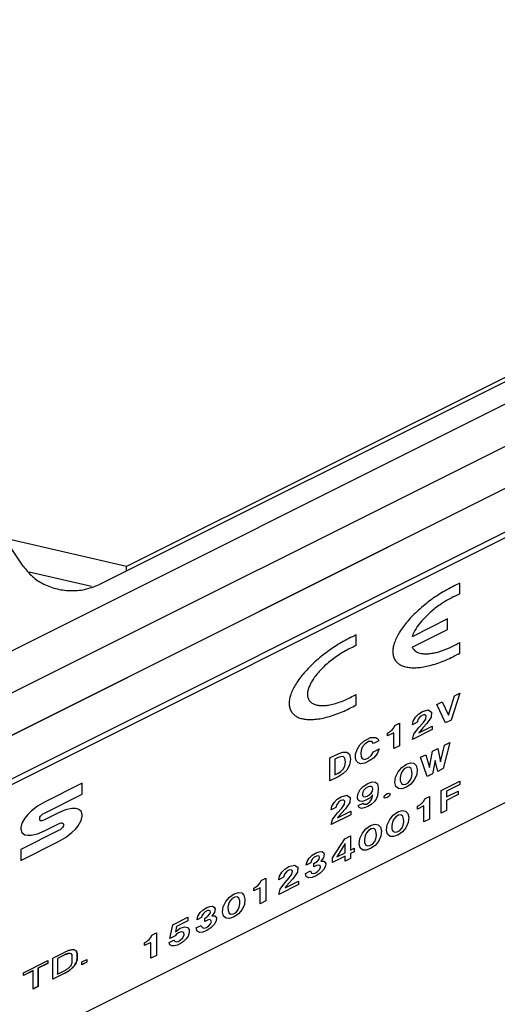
# Model space of a CAD drawing. Header units: inches. Extents: x 13 to 408, y 12 to 282.
# Tile 12 of 22: x 368 to 385, y 200 to 235. Entities that reach past the tile are written whole.
import ezdxf

# ---------------------------------------------------------------- set-up
doc = ezdxf.new("R2010")
doc.units = ezdxf.units.IN

msp = doc.modelspace()

# ---------------------------------------------------------------- linework, layer by layer
at = {"color": 250, "linetype": 'Continuous'}
for p, q in [((367.767, 216), (348.067, 245.55)), ((405.627, 232.13), (361.979, 210.306)), ((406.127, 230.88), (362.479, 209.056)), ((400.29, 230.262), (370.499, 215.366)), ((399.151, 229.842), (371.438, 215.986)), ((403.615, 228.124), (357.91, 205.272)), ((357.91, 205.272), (403.615, 228.124)), ((402.663, 226.098), (359.46, 204.497)), ((385.009, 217.071), (359.66, 204.397)), ((371.438, 215.986), (367.34, 216.937)), ((354.438, 192.386), (402.763, 216.548)), ((371.438, 215.836), (371.438, 215.986)), ((370.19, 215.276), (367.982, 215.788)), ((383.278, 215.022), (383.278, 215.399)), ((382.845, 214.127), (381.581, 213.495)), ((382.845, 213.752), (382.845, 214.127)), ((381.581, 213.12), (382.845, 213.752)), ((379.597, 213.181), (379.597, 213.559)), ((383.278, 212.912), (383.278, 213.29)), ((379.597, 211.072), (379.597, 211.449)), ((382.876, 210.714), (383.085, 211.397)), ((383.277, 211.493), (382.972, 210.537)), ((383.085, 211.397), (383.277, 211.493)), ((382.457, 211.083), (382.654, 211.182)), ((382.774, 210.438), (382.457, 211.083)), ((382.654, 211.182), (382.876, 210.714)), ((381.619, 210.499), (381.703, 210.638)), ((381.703, 210.638), (381.816, 210.751)), ((381.87, 210.657), (381.798, 210.565)), ((381.816, 210.751), (381.954, 210.84)), ((381.936, 210.702), (381.87, 210.657)), ((381.996, 210.724), (381.936, 210.702)), ((381.954, 210.84), (382.158, 210.893)), ((382.05, 210.715), (381.996, 210.724)), ((382.086, 210.684), (382.05, 210.715)), ((382.068, 210.571), (382.086, 210.684)), ((382.265, 210.634), (382.104, 210.408)), ((382.158, 210.893), (382.271, 210.817)), ((382.271, 210.817), (382.265, 210.634)), ((380.877, 210.188), (380.936, 210.254)), ((380.936, 210.254), (380.972, 210.341)), ((380.972, 210.341), (381.134, 210.422)), ((381.134, 210.422), (381.134, 209.618)), ((381.595, 210.371), (381.619, 210.499)), ((381.768, 210.457), (381.595, 210.371)), ((381.643, 210.033), (381.81, 210.261)), ((381.798, 210.565), (381.768, 210.457)), ((381.81, 210.261), (381.972, 210.435)), ((381.822, 210.087), (382.295, 210.323)), ((381.966, 210.255), (381.876, 210.154)), ((382.104, 210.408), (381.966, 210.255)), ((381.972, 210.435), (382.068, 210.571)), ((382.295, 210.323), (382.295, 210.198)), ((382.972, 210.537), (382.774, 210.438)), ((379.865, 209.783), (380.104, 209.911)), ((380.104, 209.911), (380.296, 209.914)), ((380.296, 209.914), (380.362, 209.871)), ((380.709, 210.072), (380.811, 210.135)), ((380.936, 210.086), (380.709, 209.972)), ((380.709, 209.972), (380.709, 210.072)), ((380.811, 210.135), (380.877, 210.188)), ((380.936, 209.519), (380.936, 210.086)), ((382.295, 210.198), (381.595, 209.848)), ((381.595, 209.848), (381.643, 210.033)), ((381.876, 210.154), (381.822, 210.087)), ((379.626, 209.486), (379.727, 209.65)), ((379.727, 209.65), (379.865, 209.783)), ((379.811, 209.567), (379.769, 209.458)), ((379.901, 209.684), (379.811, 209.567)), ((380.033, 209.77), (379.901, 209.684)), ((380.146, 209.779), (380.033, 209.77)), ((380.212, 209.699), (380.146, 209.779)), ((380.404, 209.795), (380.212, 209.699)), ((380.362, 209.871), (380.404, 209.795)), ((381.134, 209.618), (380.936, 209.519)), ((382.595, 209.049), (382.738, 209.64)), ((382.924, 209.732), (382.69, 208.812)), ((382.738, 209.64), (382.924, 209.732)), ((378.662, 209.189), (378.961, 209.339)), ((378.955, 209.203), (378.835, 209.144)), ((379.045, 209.232), (378.955, 209.203)), ((378.961, 209.339), (379.117, 209.393)), ((379.129, 209.238), (379.045, 209.232)), ((379.117, 209.393), (379.26, 209.4)), ((379.189, 209.184), (379.129, 209.238)), ((379.26, 209.4), (379.362, 209.323)), ((379.362, 209.323), (379.398, 209.148)), ((379.572, 209.323), (379.626, 209.486)), ((379.572, 209.174), (379.572, 209.323)), ((379.769, 209.458), (379.757, 209.343)), ((379.757, 209.343), (379.769, 209.233)), ((379.769, 209.233), (379.805, 209.166)), ((380.021, 209.178), (380.134, 209.275)), ((380.134, 209.275), (380.206, 209.407)), ((380.206, 209.407), (380.41, 209.509)), ((380.338, 209.336), (380.206, 209.186)), ((380.41, 209.509), (380.338, 209.336)), ((381.882, 209.212), (382.068, 209.304)), ((382.116, 208.525), (381.882, 209.212)), ((382.068, 209.304), (382.205, 208.855)), ((382.205, 208.855), (382.307, 209.424)), ((382.307, 209.424), (382.499, 209.52)), ((382.499, 209.52), (382.595, 209.049)), ((378.662, 208.374), (378.662, 209.189)), ((378.835, 209.144), (378.835, 208.589)), ((379.129, 208.788), (379.189, 208.902)), ((379.212, 209.055), (379.189, 209.184)), ((379.189, 208.902), (379.212, 209.055)), ((379.362, 208.933), (379.26, 208.757)), ((379.398, 209.148), (379.362, 208.933)), ((379.608, 209.072), (379.572, 209.174)), ((379.667, 209.013), (379.608, 209.072)), ((379.763, 208.981), (379.667, 209.013)), ((379.901, 209.009), (379.763, 208.981)), ((379.805, 209.166), (379.895, 209.135)), ((379.895, 209.135), (380.021, 209.178)), ((380.062, 209.082), (379.901, 209.009)), ((380.206, 209.186), (380.062, 209.082)), ((381.086, 208.701), (381.212, 208.852)), ((381.212, 208.852), (381.379, 208.968)), ((381.397, 208.853), (381.302, 208.797)), ((381.379, 208.968), (381.529, 209.015)), ((381.481, 208.862), (381.397, 208.853)), ((381.547, 208.815), (381.481, 208.862)), ((381.529, 209.015), (381.649, 208.998)), ((381.649, 208.998), (381.727, 208.917)), ((381.727, 208.917), (381.762, 208.782)), ((382.403, 209.098), (382.307, 208.62)), ((382.493, 208.713), (382.403, 209.098)), ((378.955, 208.52), (378.662, 208.374)), ((378.835, 208.589), (378.955, 208.649)), ((378.955, 208.649), (379.045, 208.706)), ((379.117, 208.625), (378.955, 208.52)), ((379.045, 208.706), (379.129, 208.788)), ((379.26, 208.757), (379.117, 208.625)), ((380.966, 208.312), (380.99, 208.504)), ((380.99, 208.504), (381.086, 208.701)), ((381.182, 208.604), (381.158, 208.492)), ((381.23, 208.713), (381.182, 208.604)), ((381.302, 208.797), (381.23, 208.713)), ((381.577, 208.725), (381.547, 208.815)), ((381.559, 208.499), (381.583, 208.612)), ((381.583, 208.612), (381.577, 208.725)), ((381.745, 208.588), (381.661, 208.406)), ((381.762, 208.782), (381.745, 208.588)), ((382.307, 208.62), (382.116, 208.525)), ((382.69, 208.812), (382.493, 208.713)), ((369.818, 208.266), (368.519, 207.617)), ((369.866, 208.29), (369.818, 208.266)), ((369.866, 207.903), (369.866, 208.29)), ((379.739, 208.064), (379.847, 208.178)), ((379.847, 208.178), (380.009, 208.283)), ((380.021, 208.16), (379.937, 208.11)), ((380.009, 208.283), (380.164, 208.337)), ((380.086, 208.177), (380.021, 208.16)), ((380.14, 208.172), (380.086, 208.177)), ((380.176, 208.142), (380.14, 208.172)), ((380.164, 208.337), (380.284, 208.332)), ((380.284, 208.332), (380.356, 208.264)), ((380.356, 208.264), (380.38, 208.131)), ((381.002, 208.173), (380.966, 208.312)), ((381.098, 208.1), (381.002, 208.173)), ((381.158, 208.492), (381.164, 208.37)), ((381.164, 208.37), (381.2, 208.284)), ((381.2, 208.284), (381.266, 208.244)), ((381.266, 208.244), (381.355, 208.257)), ((381.355, 208.257), (381.445, 208.31)), ((381.535, 208.258), (381.379, 208.148)), ((381.445, 208.31), (381.523, 208.409)), ((381.523, 208.409), (381.559, 208.499)), ((381.661, 208.406), (381.535, 208.258)), ((382.618, 208.036), (383.277, 208.365)), ((383.277, 208.244), (382.804, 208.008)), ((383.277, 208.365), (383.277, 208.244)), ((368.519, 207.229), (369.866, 207.903)), ((378.925, 207.721), (379.063, 207.81)), ((379.063, 207.81), (379.266, 207.864)), ((379.266, 207.864), (379.38, 207.788)), ((379.637, 207.76), (379.649, 207.906)), ((379.649, 207.906), (379.739, 208.064)), ((379.829, 207.976), (379.817, 207.91)), ((379.817, 207.91), (379.823, 207.853)), ((379.823, 207.853), (379.859, 207.818)), ((379.871, 208.045), (379.829, 207.976)), ((379.859, 207.818), (379.913, 207.805)), ((379.937, 208.11), (379.871, 208.045)), ((379.913, 207.805), (379.991, 207.832)), ((379.991, 207.832), (380.062, 207.876)), ((380.062, 207.876), (380.128, 207.941)), ((380.188, 207.874), (380.08, 207.764)), ((380.128, 207.941), (380.17, 208.014)), ((380.164, 207.782), (380.188, 207.874)), ((380.17, 208.014), (380.188, 208.091)), ((380.188, 208.091), (380.176, 208.142)), ((380.35, 207.843), (380.302, 207.73)), ((380.368, 207.944), (380.35, 207.843)), ((380.38, 208.071), (380.368, 207.944)), ((380.38, 208.131), (380.38, 208.071)), ((380.583, 207.795), (380.589, 207.822)), ((380.589, 207.822), (380.613, 207.858)), ((380.613, 207.858), (380.649, 207.892)), ((380.649, 207.892), (380.691, 207.921)), ((380.691, 207.921), (380.727, 207.931)), ((380.727, 207.806), (380.691, 207.78)), ((380.727, 207.931), (380.769, 207.936)), ((380.769, 207.843), (380.727, 207.806)), ((380.769, 207.936), (380.787, 207.92)), ((380.787, 207.876), (380.769, 207.843)), ((380.787, 207.92), (380.799, 207.902)), ((380.799, 207.902), (380.787, 207.876)), ((381.218, 208.092), (381.098, 208.1)), ((381.379, 208.148), (381.218, 208.092)), ((382.038, 207.741), (382.199, 207.822)), ((382.199, 207.822), (382.199, 207.018)), ((382.618, 207.224), (382.618, 208.036)), ((382.804, 207.803), (383.223, 208.012)), ((382.804, 208.008), (382.804, 207.803)), ((383.223, 207.888), (382.804, 207.678)), ((383.223, 208.012), (383.223, 207.888)), ((368.27, 207.47), (368.05, 207.299)), ((368.519, 207.617), (368.27, 207.47)), ((378.704, 207.341), (378.728, 207.47)), ((378.728, 207.47), (378.811, 207.608)), ((378.811, 207.608), (378.925, 207.721)), ((378.907, 207.535), (378.877, 207.428)), ((378.979, 207.627), (378.907, 207.535)), ((379.045, 207.672), (378.979, 207.627)), ((379.105, 207.694), (379.045, 207.672)), ((379.081, 207.405), (379.177, 207.541)), ((379.159, 207.685), (379.105, 207.694)), ((379.195, 207.655), (379.159, 207.685)), ((379.177, 207.541), (379.195, 207.655)), ((379.374, 207.604), (379.212, 207.378)), ((379.38, 207.788), (379.374, 207.604)), ((379.661, 207.683), (379.637, 207.76)), ((379.727, 207.648), (379.661, 207.683)), ((379.661, 207.494), (379.847, 207.587)), ((379.703, 207.423), (379.661, 207.494)), ((379.823, 207.644), (379.727, 207.648)), ((379.943, 207.683), (379.823, 207.644)), ((379.847, 207.587), (379.865, 207.552)), ((379.865, 207.552), (379.907, 207.545)), ((380.009, 207.463), (379.883, 207.412)), ((379.907, 207.545), (379.961, 207.552)), ((380.08, 207.764), (379.943, 207.683)), ((379.961, 207.552), (380.027, 207.585)), ((380.128, 207.539), (380.009, 207.463)), ((380.027, 207.585), (380.086, 207.635)), ((380.086, 207.635), (380.14, 207.718)), ((380.23, 207.626), (380.128, 207.539)), ((380.14, 207.718), (380.164, 207.782)), ((380.302, 207.73), (380.23, 207.626)), ((380.589, 207.778), (380.583, 207.795)), ((380.613, 207.765), (380.589, 207.778)), ((380.649, 207.767), (380.613, 207.765)), ((380.691, 207.78), (380.649, 207.767)), ((381.774, 207.473), (381.876, 207.536)), ((382.002, 207.486), (381.774, 207.372)), ((381.774, 207.372), (381.774, 207.473)), ((381.876, 207.536), (381.942, 207.589)), ((381.942, 207.589), (382.002, 207.655)), ((382.002, 207.655), (382.038, 207.741)), ((382.002, 206.919), (382.002, 207.486)), ((382.804, 207.678), (382.804, 207.317)), ((367.926, 207.178), (367.824, 207.055)), ((368.05, 207.299), (367.926, 207.178)), ((368.358, 207.08), (368.379, 207.116)), ((368.379, 207.116), (368.4, 207.141)), ((368.4, 207.141), (368.425, 207.165)), ((368.425, 207.165), (368.469, 207.2)), ((368.469, 207.2), (368.519, 207.229)), ((369.024, 207.238), (368.519, 206.986)), ((369.274, 207.341), (369.024, 207.238)), ((369.494, 207.39), (369.274, 207.341)), ((369.619, 207.393), (369.494, 207.39)), ((369.722, 207.373), (369.619, 207.393)), ((369.828, 207.299), (369.722, 207.373)), ((369.866, 207.174), (369.828, 207.299)), ((369.828, 206.962), (369.866, 207.126)), ((369.866, 207.126), (369.866, 207.174)), ((378.877, 207.428), (378.704, 207.341)), ((379.404, 207.169), (378.704, 206.819)), ((378.752, 207.003), (378.919, 207.232)), ((378.919, 207.232), (379.081, 207.405)), ((378.931, 207.057), (379.404, 207.293)), ((378.985, 207.124), (378.931, 207.057)), ((379.075, 207.225), (378.985, 207.124)), ((379.212, 207.378), (379.075, 207.225)), ((379.404, 207.293), (379.404, 207.169)), ((379.787, 207.397), (379.703, 207.423)), ((379.883, 207.412), (379.787, 207.397)), ((380.787, 207.003), (380.912, 207.154)), ((380.912, 207.154), (381.08, 207.27)), ((381.098, 207.155), (381.002, 207.099)), ((381.08, 207.27), (381.23, 207.317)), ((381.182, 207.164), (381.098, 207.155)), ((381.248, 207.117), (381.182, 207.164)), ((381.23, 207.317), (381.349, 207.301)), ((381.278, 207.028), (381.248, 207.117)), ((381.349, 207.301), (381.427, 207.219)), ((381.427, 207.219), (381.463, 207.084)), ((382.804, 207.317), (382.618, 207.224)), ((367.718, 206.875), (367.681, 206.712)), ((367.824, 207.055), (367.718, 206.875)), ((368.351, 207.047), (368.358, 207.08)), ((368.351, 206.998), (368.351, 207.047)), ((368.358, 206.973), (368.351, 206.998)), ((368.379, 206.959), (368.358, 206.973)), ((368.4, 206.954), (368.379, 206.959)), ((368.425, 206.955), (368.4, 206.954)), ((368.469, 206.965), (368.425, 206.955)), ((368.519, 206.986), (368.469, 206.965)), ((368.519, 206.598), (369.024, 206.85)), ((369.024, 206.85), (369.074, 206.871)), ((369.074, 206.871), (369.118, 206.881)), ((369.118, 206.881), (369.143, 206.881)), ((369.143, 206.881), (369.164, 206.877)), ((369.164, 206.877), (369.185, 206.862)), ((369.185, 206.756), (369.164, 206.72)), ((369.185, 206.862), (369.193, 206.837)), ((369.193, 206.789), (369.185, 206.756)), ((369.193, 206.837), (369.193, 206.789)), ((369.619, 206.658), (369.722, 206.782)), ((369.722, 206.782), (369.828, 206.962)), ((378.704, 206.819), (378.752, 207.003)), ((379.943, 206.67), (380.11, 206.785)), ((380.11, 206.785), (380.26, 206.832)), ((380.26, 206.832), (380.38, 206.816)), ((380.38, 206.816), (380.458, 206.734)), ((380.667, 206.614), (380.691, 206.807)), ((380.691, 206.807), (380.787, 207.003)), ((380.883, 206.906), (380.859, 206.794)), ((380.859, 206.794), (380.865, 206.672)), ((380.93, 207.015), (380.883, 206.906)), ((381.002, 207.099), (380.93, 207.015)), ((381.224, 206.711), (381.26, 206.802)), ((381.26, 206.802), (381.284, 206.914)), ((381.284, 206.914), (381.278, 207.028)), ((381.445, 206.89), (381.361, 206.708)), ((381.463, 207.084), (381.445, 206.89)), ((382.199, 207.018), (382.002, 206.919)), ((367.681, 206.712), (367.681, 206.663)), ((367.681, 206.663), (367.718, 206.538)), ((369.024, 206.607), (367.681, 205.935)), ((367.718, 206.538), (367.824, 206.463)), ((367.824, 206.463), (367.926, 206.443)), ((367.926, 206.443), (368.05, 206.446)), ((368.05, 206.446), (368.27, 206.495)), ((368.27, 206.495), (368.519, 206.598)), ((369.074, 206.636), (369.024, 206.607)), ((369.118, 206.671), (369.074, 206.636)), ((369.143, 206.695), (369.118, 206.671)), ((369.164, 206.72), (369.143, 206.695)), ((369.274, 206.366), (369.494, 206.537)), ((369.494, 206.537), (369.619, 206.658)), ((379.195, 206.319), (379.398, 206.421)), ((379.398, 206.421), (379.398, 205.915)), ((379.721, 206.322), (379.817, 206.518)), ((379.817, 206.518), (379.943, 206.67)), ((379.913, 206.421), (379.889, 206.309)), ((379.961, 206.53), (379.913, 206.421)), ((380.033, 206.614), (379.961, 206.53)), ((380.128, 206.67), (380.033, 206.614)), ((380.212, 206.68), (380.128, 206.67)), ((380.278, 206.632), (380.212, 206.68)), ((380.308, 206.543), (380.278, 206.632)), ((380.29, 206.317), (380.314, 206.429)), ((380.314, 206.429), (380.308, 206.543)), ((380.476, 206.405), (380.392, 206.223)), ((380.458, 206.734), (380.493, 206.599)), ((380.493, 206.599), (380.476, 206.405)), ((380.703, 206.475), (380.667, 206.614)), ((380.799, 206.402), (380.703, 206.475)), ((380.865, 206.672), (380.901, 206.586)), ((380.901, 206.586), (380.966, 206.546)), ((381.08, 206.451), (380.918, 206.394)), ((380.966, 206.546), (381.056, 206.559)), ((381.056, 206.559), (381.146, 206.612)), ((381.236, 206.56), (381.08, 206.451)), ((381.146, 206.612), (381.224, 206.711)), ((381.361, 206.708), (381.236, 206.56)), ((367.681, 205.547), (369.024, 206.219)), ((369.024, 206.219), (369.274, 206.366)), ((378.758, 205.639), (379.195, 206.319)), ((379.206, 206.145), (378.907, 205.674)), ((379.206, 205.823), (379.206, 206.145)), ((379.697, 206.129), (379.721, 206.322)), ((379.733, 205.99), (379.697, 206.129)), ((379.889, 206.309), (379.895, 206.187)), ((379.895, 206.187), (379.931, 206.101)), ((379.931, 206.101), (379.997, 206.062)), ((379.997, 206.062), (380.086, 206.074)), ((380.086, 206.074), (380.176, 206.127)), ((380.266, 206.076), (380.11, 205.966)), ((380.176, 206.127), (380.254, 206.226)), ((380.254, 206.226), (380.29, 206.317)), ((380.392, 206.223), (380.266, 206.076)), ((380.918, 206.394), (380.799, 206.402)), ((367.681, 205.935), (367.681, 205.547)), ((377.931, 205.632), (378.033, 205.731)), ((378.033, 205.731), (378.171, 205.816)), ((378.189, 205.704), (378.105, 205.658)), ((378.171, 205.816), (378.279, 205.854)), ((378.243, 205.711), (378.189, 205.704)), ((378.285, 205.696), (378.243, 205.711)), ((378.279, 205.854), (378.374, 205.861)), ((378.374, 205.861), (378.434, 205.827)), ((378.434, 205.827), (378.464, 205.765)), ((378.464, 205.765), (378.44, 205.641)), ((378.907, 205.674), (379.206, 205.823)), ((379.398, 205.915), (379.53, 205.981)), ((379.53, 205.856), (379.398, 205.79)), ((379.398, 205.79), (379.398, 205.618)), ((379.53, 205.981), (379.53, 205.856)), ((379.829, 205.917), (379.733, 205.99)), ((379.949, 205.909), (379.829, 205.917)), ((380.11, 205.966), (379.949, 205.909)), ((377.201, 205.331), (377.405, 205.384)), ((377.405, 205.384), (377.518, 205.309)), ((377.824, 205.381), (377.854, 205.508)), ((377.979, 205.459), (377.824, 205.381)), ((377.854, 205.508), (377.931, 205.632)), ((377.997, 205.524), (377.979, 205.459)), ((378.045, 205.6), (377.997, 205.524)), ((378.105, 205.658), (378.045, 205.6)), ((378.093, 205.439), (378.207, 205.508)), ((378.093, 205.319), (378.093, 205.439)), ((378.189, 205.363), (378.093, 205.319)), ((378.255, 205.383), (378.189, 205.363)), ((378.207, 205.508), (378.279, 205.588)), ((378.315, 205.369), (378.255, 205.383)), ((378.279, 205.588), (378.297, 205.65)), ((378.297, 205.65), (378.285, 205.696)), ((378.333, 205.306), (378.315, 205.369)), ((378.44, 205.641), (378.345, 205.517)), ((378.345, 205.517), (378.458, 205.521)), ((378.458, 205.521), (378.512, 205.444)), ((378.512, 205.444), (378.506, 205.34)), ((379.206, 205.695), (378.758, 205.47)), ((378.758, 205.47), (378.758, 205.639)), ((379.206, 205.522), (379.206, 205.695)), ((379.398, 205.618), (379.206, 205.522)), ((376.866, 204.99), (376.95, 205.129)), ((376.95, 205.129), (377.064, 205.242)), ((377.046, 205.056), (377.016, 204.949)), ((377.117, 205.148), (377.046, 205.056)), ((377.064, 205.242), (377.201, 205.331)), ((377.183, 205.193), (377.117, 205.148)), ((377.243, 205.215), (377.183, 205.193)), ((377.219, 204.926), (377.315, 205.062)), ((377.297, 205.206), (377.243, 205.215)), ((377.333, 205.176), (377.297, 205.206)), ((377.315, 205.062), (377.333, 205.176)), ((377.512, 205.125), (377.351, 204.899)), ((377.518, 205.309), (377.512, 205.125)), ((377.794, 205.089), (377.967, 205.175)), ((377.824, 204.979), (377.794, 205.089)), ((377.967, 205.175), (378.003, 205.101)), ((378.003, 205.101), (378.075, 205.085)), ((378.075, 205.085), (378.159, 205.106)), ((378.159, 205.106), (378.237, 205.161)), ((378.315, 205.092), (378.171, 204.996)), ((378.237, 205.161), (378.303, 205.235)), ((378.303, 205.235), (378.333, 205.306)), ((378.44, 205.219), (378.315, 205.092)), ((378.506, 205.34), (378.44, 205.219)), ((376.058, 204.627), (376.124, 204.68)), ((376.124, 204.68), (376.184, 204.746)), ((376.184, 204.746), (376.219, 204.832)), ((376.219, 204.832), (376.381, 204.913)), ((376.381, 204.913), (376.381, 204.109)), ((376.842, 204.862), (376.866, 204.99)), ((377.016, 204.949), (376.842, 204.862)), ((377.542, 204.69), (376.842, 204.34)), ((376.89, 204.524), (377.058, 204.753)), ((377.058, 204.753), (377.219, 204.926)), ((377.069, 204.578), (377.542, 204.814)), ((377.213, 204.746), (377.123, 204.645)), ((377.351, 204.899), (377.213, 204.746)), ((377.542, 204.814), (377.542, 204.69)), ((377.919, 204.931), (377.824, 204.979)), ((378.027, 204.94), (377.919, 204.931)), ((378.171, 204.996), (378.027, 204.94)), ((375.094, 204.245), (375.262, 204.361)), ((375.262, 204.361), (375.411, 204.408)), ((375.411, 204.408), (375.531, 204.391)), ((375.531, 204.391), (375.609, 204.31)), ((375.609, 204.31), (375.645, 204.175)), ((375.956, 204.564), (376.058, 204.627)), ((376.184, 204.577), (375.956, 204.463)), ((375.956, 204.463), (375.956, 204.564)), ((376.184, 204.01), (376.184, 204.577)), ((376.842, 204.34), (376.89, 204.524)), ((377.123, 204.645), (377.069, 204.578)), ((374.873, 203.897), (374.968, 204.094)), ((374.968, 204.094), (375.094, 204.245)), ((375.064, 203.997), (375.04, 203.885)), ((375.112, 204.105), (375.064, 203.997)), ((375.184, 204.19), (375.112, 204.105)), ((375.28, 204.246), (375.184, 204.19)), ((375.363, 204.255), (375.28, 204.246)), ((375.429, 204.208), (375.363, 204.255)), ((375.459, 204.118), (375.429, 204.208)), ((375.441, 203.892), (375.465, 204.005)), ((375.465, 204.005), (375.459, 204.118)), ((375.627, 203.981), (375.543, 203.799)), ((375.645, 204.175), (375.627, 203.981)), ((376.381, 204.109), (376.184, 204.01)), ((373.975, 203.569), (374.053, 203.692)), ((374.053, 203.692), (374.154, 203.791)), ((374.166, 203.661), (374.118, 203.585)), ((374.154, 203.791), (374.292, 203.876)), ((374.226, 203.719), (374.166, 203.661)), ((374.31, 203.765), (374.226, 203.719)), ((374.292, 203.876), (374.4, 203.914)), ((374.364, 203.772), (374.31, 203.765)), ((374.328, 203.569), (374.4, 203.649)), ((374.406, 203.756), (374.364, 203.772)), ((374.4, 203.914), (374.496, 203.922)), ((374.4, 203.649), (374.418, 203.71)), ((374.418, 203.71), (374.406, 203.756)), ((374.561, 203.702), (374.466, 203.577)), ((374.496, 203.922), (374.555, 203.887)), ((374.555, 203.887), (374.585, 203.826)), ((374.585, 203.826), (374.561, 203.702)), ((374.849, 203.705), (374.873, 203.897)), ((374.885, 203.566), (374.849, 203.705)), ((375.04, 203.885), (375.046, 203.763)), ((375.046, 203.763), (375.082, 203.677)), ((375.082, 203.677), (375.148, 203.637)), ((375.148, 203.637), (375.238, 203.65)), ((375.238, 203.65), (375.328, 203.703)), ((375.417, 203.651), (375.262, 203.541)), ((375.328, 203.703), (375.405, 203.802)), ((375.405, 203.802), (375.441, 203.892)), ((375.543, 203.799), (375.417, 203.651)), ((372.981, 202.779), (373.077, 203.261)), ((373.077, 203.261), (373.616, 203.53)), ((373.616, 203.397), (373.215, 203.197)), ((373.616, 203.53), (373.616, 203.397)), ((373.945, 203.441), (373.975, 203.569)), ((374.1, 203.519), (373.945, 203.441)), ((374.118, 203.585), (374.1, 203.519)), ((374.214, 203.5), (374.328, 203.569)), ((374.214, 203.379), (374.214, 203.5)), ((374.31, 203.423), (374.214, 203.379)), ((374.376, 203.444), (374.31, 203.423)), ((374.358, 203.222), (374.424, 203.295)), ((374.436, 203.43), (374.376, 203.444)), ((374.424, 203.295), (374.454, 203.366)), ((374.454, 203.366), (374.436, 203.43)), ((374.561, 203.28), (374.436, 203.152)), ((374.466, 203.577), (374.579, 203.582)), ((374.627, 203.401), (374.561, 203.28)), ((374.579, 203.582), (374.633, 203.504)), ((374.633, 203.504), (374.627, 203.401)), ((374.98, 203.493), (374.885, 203.566)), ((375.1, 203.485), (374.98, 203.493)), ((375.262, 203.541), (375.1, 203.485)), ((372.341, 202.893), (372.502, 202.973)), ((372.502, 202.973), (372.502, 202.17)), ((373.215, 202.928), (373.161, 202.869)), ((373.215, 203.197), (373.173, 203.015)), ((373.173, 203.015), (373.346, 203.138)), ((373.28, 202.977), (373.215, 202.928)), ((373.34, 203.003), (373.28, 202.977)), ((373.4, 203.016), (373.34, 203.003)), ((373.346, 203.138), (373.508, 203.187)), ((373.472, 202.984), (373.4, 203.016)), ((373.484, 202.902), (373.472, 202.984)), ((373.508, 203.187), (373.598, 203.159)), ((373.598, 203.159), (373.657, 203.093)), ((373.663, 202.983), (373.622, 202.862)), ((373.657, 203.093), (373.663, 202.983)), ((373.915, 203.149), (374.088, 203.236)), ((373.945, 203.04), (373.915, 203.149)), ((374.041, 202.991), (373.945, 203.04)), ((374.148, 203.001), (374.041, 202.991)), ((374.088, 203.236), (374.124, 203.162)), ((374.124, 203.162), (374.196, 203.145)), ((374.292, 203.056), (374.148, 203.001)), ((374.196, 203.145), (374.28, 203.167)), ((374.28, 203.167), (374.358, 203.222)), ((374.436, 203.152), (374.292, 203.056)), ((372.077, 202.624), (372.179, 202.687)), ((372.305, 202.637), (372.077, 202.524)), ((372.077, 202.524), (372.077, 202.624)), ((372.179, 202.687), (372.245, 202.74)), ((372.245, 202.74), (372.305, 202.806)), ((372.305, 202.806), (372.341, 202.893)), ((372.305, 202.071), (372.305, 202.637)), ((372.951, 202.631), (373.119, 202.715)), ((372.975, 202.551), (372.951, 202.631)), ((373.161, 202.869), (372.981, 202.779)), ((373.119, 202.715), (373.149, 202.674)), ((373.149, 202.674), (373.203, 202.66)), ((373.203, 202.66), (373.268, 202.669)), ((373.352, 202.591), (373.244, 202.537)), ((373.268, 202.669), (373.34, 202.709)), ((373.34, 202.709), (373.436, 202.797)), ((373.46, 202.665), (373.352, 202.591)), ((373.436, 202.797), (373.484, 202.902)), ((373.556, 202.757), (373.46, 202.665)), ((373.622, 202.862), (373.556, 202.757)), ((368.814, 202.074), (369.247, 202.29)), ((369.492, 202.214), (369.497, 202.207)), ((369.507, 202.17), (369.497, 202.207)), ((369.675, 202.264), (369.645, 202.337)), ((369.68, 202.257), (369.675, 202.264)), ((369.675, 202.264), (369.675, 202.014)), ((369.68, 202.257), (369.68, 202.007)), ((373.047, 202.51), (372.975, 202.551)), ((373.131, 202.508), (373.047, 202.51)), ((373.244, 202.537), (373.131, 202.508)), ((367.775, 201.554), (368.641, 201.987)), ((368.636, 201.895), (368.29, 201.722)), ((368.641, 201.887), (368.295, 201.714)), ((368.636, 201.985), (368.636, 201.895)), ((368.641, 201.887), (368.636, 201.895)), ((368.641, 201.987), (368.641, 201.887)), ((368.814, 201.324), (368.814, 202.074)), ((369.242, 202.198), (368.983, 202.068)), ((368.988, 202.061), (368.983, 202.068)), ((368.983, 202.068), (368.983, 201.518)), ((369.247, 202.19), (368.988, 202.061)), ((368.988, 202.061), (368.988, 201.511)), ((369.247, 202.19), (369.242, 202.198)), ((369.507, 201.92), (369.507, 202.17)), ((369.68, 202.007), (369.675, 202.014)), ((369.854, 201.944), (370.027, 202.03)), ((369.854, 201.844), (369.854, 201.944)), ((370.022, 201.938), (369.854, 201.854)), ((370.027, 201.93), (369.854, 201.844)), ((370.022, 202.028), (370.022, 201.938)), ((370.027, 201.93), (370.022, 201.938)), ((370.027, 202.03), (370.027, 201.93)), ((372.502, 202.17), (372.305, 202.071)), ((368.116, 201.635), (367.775, 201.464)), ((368.121, 201.628), (367.775, 201.454)), ((367.775, 201.454), (367.775, 201.554)), ((368.121, 201.628), (368.116, 201.635)), ((368.121, 200.978), (368.121, 201.628)), ((368.295, 201.714), (368.29, 201.722)), ((368.29, 201.722), (368.29, 201.072)), ((368.295, 201.714), (368.295, 201.064)), ((369.242, 201.548), (368.814, 201.334)), ((369.247, 201.54), (368.814, 201.324)), ((368.988, 201.511), (368.983, 201.518)), ((368.988, 201.511), (369.247, 201.64)), ((369.247, 201.54), (369.242, 201.548)), ((368.29, 201.072), (368.121, 200.988)), ((368.295, 201.064), (368.121, 200.978)), ((368.295, 201.064), (368.29, 201.072))]:
    msp.add_line(p, q, dxfattribs=at)
for points, knots in [([(367.767, 216), (367.869, 215.872), (368.073, 215.616), (368.426, 215.392), (368.733, 215.261), (368.982, 215.188), (369.238, 215.144), (369.584, 215.125), (370.019, 215.168), (370.339, 215.3), (370.499, 215.366)], [0, 0, 0, 0, 0.488236, 0.976592, 1.233279, 1.489941, 1.750846, 2.011778, 2.528523, 3.045226, 3.045226, 3.045226, 3.045226]), ([(383.278, 215.399), (383.101, 215.314), (382.749, 215.144), (382.34, 214.872), (382.03, 214.635), (381.813, 214.448), (381.611, 214.255), (381.432, 214.061), (381.273, 213.863), (381.142, 213.673), (381.035, 213.482), (380.958, 213.305), (380.908, 213.132), (380.891, 212.975), (380.905, 212.828), (380.951, 212.698), (381.032, 212.59), (381.141, 212.503), (381.277, 212.442), (381.44, 212.404), (381.619, 212.39), (381.824, 212.4), (382.04, 212.431), (382.368, 212.509), (382.789, 212.657), (383.115, 212.827), (383.278, 212.912)], [0, 0, 0, 0, 0.587066, 1.174149, 1.466356, 1.758546, 2.032074, 2.305609, 2.54918, 2.79272, 2.998507, 3.204327, 3.370931, 3.537526, 3.675069, 3.811426, 3.94266, 4.074649, 4.228615, 4.383152, 4.574872, 4.766383, 4.99715, 5.227997, 5.778791, 6.329618, 6.329618, 6.329618, 6.329618]), ([(383.278, 215.022), (383.148, 214.962), (382.889, 214.842), (382.589, 214.648), (382.361, 214.476), (382.201, 214.34), (382.052, 214.198), (381.888, 214.02), (381.71, 213.795), (381.624, 213.595), (381.581, 213.495)], [0, 0, 0, 0, 0.427757, 0.855532, 1.070046, 1.284501, 1.485038, 1.685711, 2.01165, 2.337276, 2.337276, 2.337276, 2.337276]), ([(379.597, 213.559), (379.421, 213.474), (379.068, 213.303), (378.66, 213.032), (378.35, 212.794), (378.133, 212.608), (377.931, 212.414), (377.752, 212.221), (377.592, 212.023), (377.462, 211.832), (377.354, 211.642), (377.278, 211.465), (377.228, 211.291), (377.21, 211.134), (377.225, 210.987), (377.27, 210.858), (377.351, 210.75), (377.461, 210.662), (377.596, 210.601), (377.759, 210.564), (377.938, 210.55), (378.143, 210.559), (378.359, 210.591), (378.688, 210.669), (379.108, 210.817), (379.434, 210.987), (379.597, 211.072)], [0, 0, 0, 0, 0.587066, 1.174149, 1.466356, 1.758546, 2.032074, 2.305609, 2.54918, 2.79272, 2.998507, 3.204327, 3.370931, 3.537526, 3.675069, 3.811426, 3.94266, 4.074649, 4.228615, 4.383152, 4.574872, 4.766383, 4.99715, 5.227997, 5.778791, 6.329618, 6.329618, 6.329618, 6.329618]), ([(379.597, 213.181), (379.449, 213.112), (379.152, 212.973), (378.815, 212.743), (378.563, 212.539), (378.392, 212.38), (378.238, 212.216), (378.11, 212.054), (378.004, 211.892), (377.928, 211.74), (377.877, 211.592), (377.86, 211.459), (377.875, 211.336), (377.921, 211.229), (378.003, 211.148), (378.113, 211.088), (378.244, 211.054), (378.402, 211.046), (378.572, 211.059), (378.843, 211.112), (379.193, 211.231), (379.462, 211.377), (379.597, 211.449)], [0, 0, 0, 0, 0.490308, 0.980638, 1.221483, 1.462345, 1.679664, 1.896889, 2.078853, 2.261044, 2.403857, 2.546529, 2.660839, 2.773326, 2.88636, 3.001288, 3.145235, 3.289222, 3.472662, 3.655907, 4.1152, 4.57451, 4.57451, 4.57451, 4.57451]), ([(381.581, 213.12), (381.623, 213.063), (381.708, 212.949), (381.896, 212.9), (382.057, 212.886), (382.209, 212.895), (382.368, 212.92), (382.61, 212.98), (382.92, 213.095), (383.158, 213.225), (383.278, 213.29)], [0, 0, 0, 0, 0.206047, 0.41336, 0.554477, 0.695157, 0.865855, 1.036665, 1.444015, 1.851392, 1.851392, 1.851392, 1.851392]), ([(369.492, 202.214), (369.479, 202.226), (369.452, 202.248), (369.387, 202.247), (369.317, 202.232), (369.267, 202.209), (369.242, 202.198)], [0, 0, 0, 0, 0.050609, 0.1018777, 0.1838766, 0.26597, 0.26597, 0.26597, 0.26597]), ([(369.68, 202.257), (369.678, 202.277), (369.673, 202.317), (369.63, 202.352), (369.589, 202.366), (369.55, 202.371), (369.508, 202.371), (369.441, 202.363), (369.352, 202.339), (369.282, 202.307), (369.247, 202.29)], [0, 0, 0, 0, 0.0586362, 0.1172265, 0.1527687, 0.1885716, 0.2336332, 0.2785546, 0.3933811, 0.5082036, 0.5082036, 0.5082036, 0.5082036]), ([(369.497, 202.207), (369.484, 202.218), (369.457, 202.24), (369.392, 202.24), (369.322, 202.225), (369.272, 202.202), (369.247, 202.19)], [0, 0, 0, 0, 0.0506091, 0.1018779, 0.1838774, 0.2659713, 0.2659713, 0.2659713, 0.2659713]), ([(369.242, 201.548), (369.28, 201.569), (369.356, 201.61), (369.442, 201.674), (369.505, 201.73), (369.548, 201.772), (369.585, 201.816), (369.623, 201.868), (369.662, 201.932), (369.671, 201.987), (369.675, 202.014)], [0, 0, 0, 0, 0.1296, 0.2592006, 0.3208843, 0.3825297, 0.437664, 0.4929009, 0.5761095, 0.6590785, 0.6590785, 0.6590785, 0.6590785]), ([(369.247, 201.54), (369.285, 201.561), (369.361, 201.603), (369.447, 201.667), (369.51, 201.723), (369.553, 201.765), (369.59, 201.808), (369.628, 201.86), (369.667, 201.924), (369.676, 201.979), (369.68, 202.007)], [0, 0, 0, 0, 0.1296, 0.2592006, 0.3208843, 0.3825297, 0.437664, 0.4929009, 0.5761095, 0.6590785, 0.6590785, 0.6590785, 0.6590785]), ([(369.247, 201.64), (369.281, 201.659), (369.348, 201.697), (369.425, 201.767), (369.487, 201.839), (369.501, 201.893), (369.507, 201.92)], [0, 0, 0, 0, 0.1146665, 0.2293111, 0.3122153, 0.3946141, 0.3946141, 0.3946141, 0.3946141])]:
    msp.add_open_spline(points, degree=3, knots=knots, dxfattribs=at)

doc.saveas('drawing.dxf')
